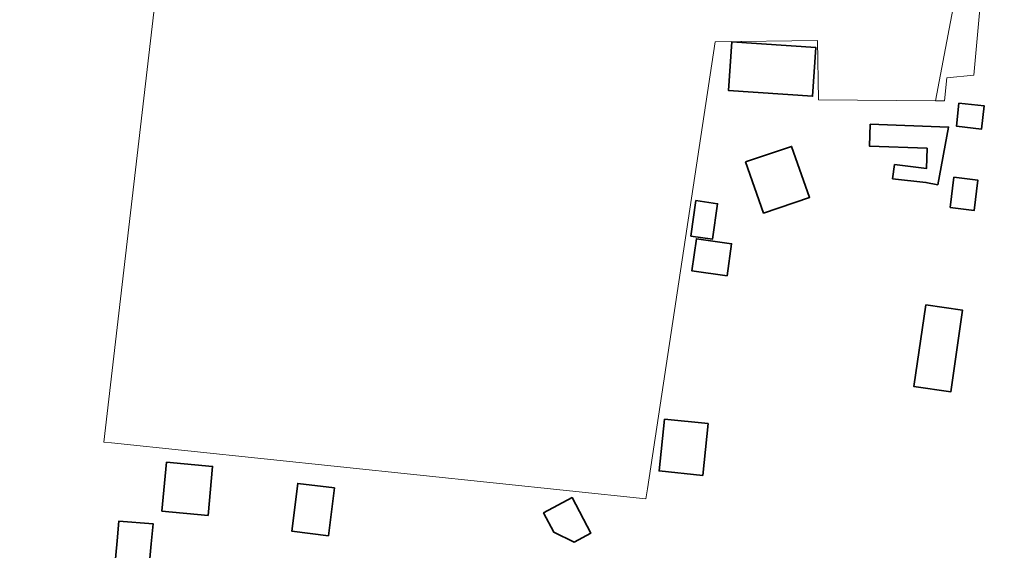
# Model space of a CAD drawing. Extents: x 184422 to 188298, y 343471 to 350189.
# Tile 250 of 256: x 186765 to 186851, y 346860 to 346906. Entities that reach past the tile are written whole.
import ezdxf

# ---------------------------------------------------------------- set-up
doc = ezdxf.new("R2010")
doc.units = 0
for name, color, linetype, lineweight in [('B-WA-GR-GRAS-GV', 252, 'Continuous', 13), ('B-WA-GR-GROENVOORZIENING-GV', 252, 'Continuous', 18), ('B-WA-OG-TERREIN_ERF-GV', 252, 'Continuous', 18), ('B-WE-OG-BEBOUWING-GV', 250, 'Continuous', 35)]:
    doc.layers.add(name, color=color, linetype=linetype, lineweight=lineweight)

msp = doc.modelspace()

# ---------------------------------------------------------------- linework, layer by layer
at = {"layer": 'B-WA-GR-GRAS-GV', "flags": 128}
msp.add_lwpolyline([(186781.707, 346947.043), (186772.671, 346869.406), (186773.335, 346869.336), (186819.606, 346864.488), (186819.742, 346865.381), (186825.607, 346904.025), (186834.471, 346904.139), (186834.558, 346899.023), (186844.688, 346898.924), (186850.645, 346930.244)], dxfattribs=at)
msp.add_lwpolyline([(186781.707, 346947.043), (186772.671, 346869.406), (186773.335, 346869.336), (186819.606, 346864.488), (186819.742, 346865.381), (186825.607, 346904.025), (186834.471, 346904.139), (186834.558, 346899.023), (186844.688, 346898.924), (186850.645, 346930.244)], dxfattribs=at)
msp.add_lwpolyline([(186781.707, 346947.043), (186772.671, 346869.406), (186773.335, 346869.336), (186819.606, 346864.488), (186819.742, 346865.381), (186825.607, 346904.025), (186834.471, 346904.139), (186834.558, 346899.023), (186844.688, 346898.924), (186850.645, 346930.244)], dxfattribs=at)
at = {"layer": 'B-WA-GR-GROENVOORZIENING-GV', "flags": 128}
msp.add_lwpolyline([(186850.246, 346925.861), (186850.645, 346930.244), (186844.688, 346898.924), (186845.459, 346898.917), (186845.671, 346900.928), (186847.999, 346901.14)], close=True, dxfattribs=at)
msp.add_lwpolyline([(186850.246, 346925.861), (186850.645, 346930.244), (186844.688, 346898.924), (186845.459, 346898.917), (186845.671, 346900.928), (186847.999, 346901.14)], close=True, dxfattribs=at)
msp.add_lwpolyline([(186850.246, 346925.861), (186850.645, 346930.244), (186844.688, 346898.924), (186845.459, 346898.917), (186845.671, 346900.928), (186847.999, 346901.14)], close=True, dxfattribs=at)
at = {"layer": 'B-WA-OG-TERREIN_ERF-GV', "flags": 128}
for points in [[(186850.246, 346925.861), (186847.999, 346901.14), (186845.671, 346900.928), (186845.459, 346898.917), (186844.688, 346898.924), (186834.558, 346899.023), (186834.471, 346904.139), (186825.607, 346904.025), (186819.742, 346865.381), (186819.606, 346864.488), (186773.335, 346869.336), (186772.671, 346869.406), (186781.707, 346947.043)], [(186850.246, 346925.861), (186847.999, 346901.14), (186845.671, 346900.928), (186845.459, 346898.917), (186844.688, 346898.924), (186834.558, 346899.023), (186834.471, 346904.139), (186825.607, 346904.025), (186819.742, 346865.381), (186819.606, 346864.488), (186773.335, 346869.336), (186772.671, 346869.406), (186781.707, 346947.043)], [(186850.246, 346925.861), (186847.999, 346901.14), (186845.671, 346900.928), (186845.459, 346898.917), (186844.688, 346898.924), (186834.558, 346899.023), (186834.471, 346904.139), (186825.607, 346904.025), (186819.742, 346865.381), (186819.606, 346864.488), (186773.335, 346869.336), (186772.671, 346869.406), (186781.707, 346947.043)], [(186773.207, 346854.384), (186773.804, 346860.872), (186773.966, 346862.578), (186776.939, 346862.334), (186776.766, 346860.6), (186776.479, 346857.473)], [(186773.207, 346854.384), (186773.804, 346860.872), (186773.966, 346862.578), (186776.939, 346862.334), (186776.766, 346860.6), (186776.479, 346857.473)], [(186773.207, 346854.384), (186773.804, 346860.872), (186773.966, 346862.578), (186776.939, 346862.334), (186776.766, 346860.6), (186776.479, 346857.473)]]:
    msp.add_lwpolyline(points, dxfattribs=at)
for points in [[(186834.325, 346903.544), (186834.038, 346899.322), (186826.769, 346899.816), (186827.055, 346904.038)], [(186834.325, 346903.544), (186834.038, 346899.322), (186826.769, 346899.816), (186827.055, 346904.038)], [(186834.325, 346903.544), (186834.038, 346899.322), (186826.769, 346899.816), (186827.055, 346904.038)], [(186846, 346873.746), (186842.815, 346874.206), (186843.838, 346881.286), (186847.023, 346880.826)], [(186846, 346873.746), (186842.815, 346874.206), (186843.838, 346881.286), (186847.023, 346880.826)], [(186846, 346873.746), (186842.815, 346874.206), (186843.838, 346881.286), (186847.023, 346880.826)], [(186813.217, 346864.605), (186814.846, 346861.538), (186813.392, 346860.765), (186811.627, 346861.618), (186810.739, 346863.29)], [(186813.217, 346864.605), (186814.846, 346861.538), (186813.392, 346860.765), (186811.627, 346861.618), (186810.739, 346863.29)], [(186813.217, 346864.605), (186814.846, 346861.538), (186813.392, 346860.765), (186811.627, 346861.618), (186810.739, 346863.29)]]:
    msp.add_lwpolyline(points, close=True, dxfattribs=at)
at = {"layer": 'B-WE-OG-BEBOUWING-GV', "flags": 128}
for points in [[(186827.055, 346904.038), (186826.769, 346899.816), (186834.038, 346899.322), (186834.325, 346903.544)], [(186827.055, 346904.038), (186826.769, 346899.816), (186834.038, 346899.322), (186834.325, 346903.544)], [(186827.055, 346904.038), (186826.769, 346899.816), (186834.038, 346899.322), (186834.325, 346903.544)], [(186846.72, 346898.743), (186846.491, 346896.742), (186848.677, 346896.491), (186848.906, 346898.492)], [(186846.72, 346898.743), (186846.491, 346896.742), (186848.677, 346896.491), (186848.906, 346898.492)], [(186846.72, 346898.743), (186846.491, 346896.742), (186848.677, 346896.491), (186848.906, 346898.492)], [(186843.971, 346894.843), (186843.907, 346893.089), (186841.136, 346893.421), (186840.975, 346892.191), (186843.863, 346891.868), (186844.883, 346891.677), (186845.817, 346896.662), (186839.035, 346896.907), (186838.967, 346895.024)], [(186843.971, 346894.843), (186843.907, 346893.089), (186841.136, 346893.421), (186840.975, 346892.191), (186843.863, 346891.868), (186844.883, 346891.677), (186845.817, 346896.662), (186839.035, 346896.907), (186838.967, 346895.024)], [(186843.971, 346894.843), (186843.907, 346893.089), (186841.136, 346893.421), (186840.975, 346892.191), (186843.863, 346891.868), (186844.883, 346891.677), (186845.817, 346896.662), (186839.035, 346896.907), (186838.967, 346895.024)], [(186828.22, 346893.66), (186829.795, 346889.214), (186833.779, 346890.574), (186832.22, 346894.981)], [(186828.22, 346893.66), (186829.795, 346889.214), (186833.779, 346890.574), (186832.22, 346894.981)], [(186828.22, 346893.66), (186829.795, 346889.214), (186833.779, 346890.574), (186832.22, 346894.981)], [(186845.952, 346889.702), (186848.028, 346889.441), (186848.357, 346892.067), (186846.282, 346892.328)], [(186845.952, 346889.702), (186848.028, 346889.441), (186848.357, 346892.067), (186846.282, 346892.328)], [(186845.952, 346889.702), (186848.028, 346889.441), (186848.357, 346892.067), (186846.282, 346892.328)], [(186823.496, 346887.221), (186825.363, 346886.952), (186825.807, 346890.034), (186823.94, 346890.303)], [(186823.496, 346887.221), (186825.363, 346886.952), (186825.807, 346890.034), (186823.94, 346890.303)], [(186823.496, 346887.221), (186825.363, 346886.952), (186825.807, 346890.034), (186823.94, 346890.303)], [(186826.633, 346883.791), (186827.022, 346886.573), (186823.983, 346886.997), (186823.594, 346884.216)], [(186826.633, 346883.791), (186827.022, 346886.573), (186823.983, 346886.997), (186823.594, 346884.216)], [(186826.633, 346883.791), (186827.022, 346886.573), (186823.983, 346886.997), (186823.594, 346884.216)], [(186843.838, 346881.286), (186842.815, 346874.206), (186846, 346873.746), (186847.023, 346880.826)], [(186843.838, 346881.286), (186842.815, 346874.206), (186846, 346873.746), (186847.023, 346880.826)], [(186843.838, 346881.286), (186842.815, 346874.206), (186846, 346873.746), (186847.023, 346880.826)], [(186821.217, 346871.397), (186820.752, 346866.914), (186824.527, 346866.522), (186824.993, 346871.005)], [(186821.217, 346871.397), (186820.752, 346866.914), (186824.527, 346866.522), (186824.993, 346871.005)], [(186821.217, 346871.397), (186820.752, 346866.914), (186824.527, 346866.522), (186824.993, 346871.005)], [(186778.091, 346867.678), (186777.698, 346863.438), (186781.693, 346863.068), (186782.086, 346867.308)], [(186778.091, 346867.678), (186777.698, 346863.438), (186781.693, 346863.068), (186782.086, 346867.308)], [(186778.091, 346867.678), (186777.698, 346863.438), (186781.693, 346863.068), (186782.086, 346867.308)], [(186792.632, 346865.441), (186789.455, 346865.839), (186788.937, 346861.707), (186792.114, 346861.309)], [(186792.632, 346865.441), (186789.455, 346865.839), (186788.937, 346861.707), (186792.114, 346861.309)], [(186792.632, 346865.441), (186789.455, 346865.839), (186788.937, 346861.707), (186792.114, 346861.309)], [(186810.739, 346863.29), (186811.627, 346861.618), (186813.392, 346860.765), (186814.846, 346861.538), (186813.217, 346864.605)], [(186810.739, 346863.29), (186811.627, 346861.618), (186813.392, 346860.765), (186814.846, 346861.538), (186813.217, 346864.605)], [(186810.739, 346863.29), (186811.627, 346861.618), (186813.392, 346860.765), (186814.846, 346861.538), (186813.217, 346864.605)], [(186765.374, 346839.501), (186769.345, 346839.123), (186769.588, 346840.966), (186772, 346840.79), (186772.364, 346845.777), (186772.665, 346849.9), (186772.801, 346851.315), (186776.005, 346851.132), (186776.606, 346857.466), (186776.479, 346857.473), (186776.766, 346860.6), (186776.939, 346862.334), (186773.966, 346862.578), (186773.804, 346860.872), (186773.207, 346854.384), (186766.734, 346855.049), (186766.698, 346854.725), (186766.232, 346848.323)], [(186765.374, 346839.501), (186769.345, 346839.123), (186769.588, 346840.966), (186772, 346840.79), (186772.364, 346845.777), (186772.665, 346849.9), (186772.801, 346851.315), (186776.005, 346851.132), (186776.606, 346857.466), (186776.479, 346857.473), (186776.766, 346860.6), (186776.939, 346862.334), (186773.966, 346862.578), (186773.804, 346860.872), (186773.207, 346854.384), (186766.734, 346855.049), (186766.698, 346854.725), (186766.232, 346848.323)], [(186765.374, 346839.501), (186769.345, 346839.123), (186769.588, 346840.966), (186772, 346840.79), (186772.364, 346845.777), (186772.665, 346849.9), (186772.801, 346851.315), (186776.005, 346851.132), (186776.606, 346857.466), (186776.479, 346857.473), (186776.766, 346860.6), (186776.939, 346862.334), (186773.966, 346862.578), (186773.804, 346860.872), (186773.207, 346854.384), (186766.734, 346855.049), (186766.698, 346854.725), (186766.232, 346848.323)]]:
    msp.add_lwpolyline(points, close=True, dxfattribs=at)

doc.saveas('drawing.dxf')
